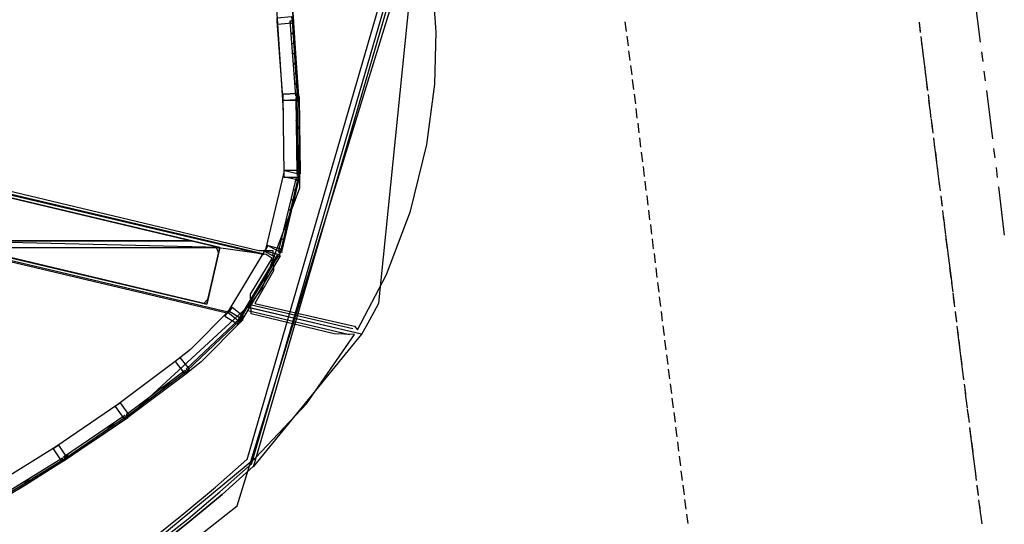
# Model space of a CAD drawing. Header units: feet. Extents: x -79 to 198, y -22 to 181.
# Tile 19 of 164: x 110 to 160, y 27 to 53. Entities that reach past the tile are written whole.
import ezdxf

# ---------------------------------------------------------------- set-up
doc = ezdxf.new("R2010")
doc.units = ezdxf.units.FT
for name, color, linetype in [('A-AREA-UNIDAD', 30, 'CONTINUOUS'), ('A-LINEA', 7, 'CONTINUOUS'), ('A-MURO-CONCRETO', 8, 'CONTINUOUS')]:
    doc.layers.add(name, color=color, linetype=linetype)

msp = doc.modelspace()

# ---------------------------------------------------------------- linework, layer by layer
at = {"layer": 'A-AREA-UNIDAD'}
for points in [[(106.912, 44.2844), (121.84, 40.7289), (122.56, 40.7289), (122.592, 39.68), (121.632, 38.0089), (126.752, 36.8356), (126.912, 36.64), (128.4, 39.4844), (129.632, 42.7556), (130.48, 46.1689), (130.88, 49.28), (130.96, 51.9644), (130.72, 55.2533), (129.36, 61.4044), (128.928, 64.9244), (128.992, 69.2444), (129.6, 72.8889), (128.8, 72.8889), (118.048, 75.4133), (118, 75.6444), (117.472, 75.7689), (116.288, 75.6444), (104.448, 78.4889)], [(109.312, 20.7289), (115.6, 25.0489), (121.68, 30.08), (124.288, 32.8356), (126.752, 36.4089), (125.712, 36.4444), (121.44, 37.4756), (121.408, 38.4889), (122.528, 40.32), (122.208, 40.5156), (119.648, 40.8889), (119.76, 40.6044), (119.2, 38.2044), (119.008, 38.0089), (105.52, 41.2089)]]:
    msp.add_lwpolyline(points, dxfattribs=at)
at = {"layer": 'A-LINEA'}
for p, q in [((121.5643, 29.6064), (130.1983, 59.2834)), ((121.5643, 29.6064), (130.1983, 59.2834)), ((128.0062, 38.0136), (130.1715, 59.4196)), ((120.7285, 27.6071), (130.3389, 58.7925)), ((121.233, 29.9818), (129.7226, 59.1491)), ((121.4569, 29.7348), (130.044, 59.2375)), ((158.6267, 53.9111), (158.9333, 51.4311)), ((122.7333, 53.4311), (123.0933, 47.9244)), ((123.56, 53.4844), (123.92, 47.9778)), ((123.0667, 48.5911), (122.7867, 52.5111)), ((123.4667, 52.4311), (123.5467, 52.3911)), ((123.8933, 48.6578), (123.6267, 52.5644)), ((140.6667, 52.4844), (140.7333, 51.9911)), ((155.7867, 52.4711), (155.8533, 51.9778)), ((155.7867, 52.4311), (155.8533, 51.9378)), ((123.5067, 51.9111), (123.5867, 51.8711)), ((140.76, 51.7378), (140.8267, 51.2444)), ((155.88, 51.7244), (155.9333, 51.2311)), ((123.5333, 51.3911), (123.6267, 51.3511)), ((155.92, 51.4444), (156.2267, 48.9511)), ((123.5733, 50.8711), (123.6667, 50.8311)), ((140.8533, 50.9911), (140.92, 50.4978)), ((155.9733, 50.9778), (156.0267, 50.4844)), ((159, 50.9378), (159.0667, 50.4444)), ((123.6133, 50.3511), (123.6933, 50.3111)), ((140.9467, 50.2444), (141.0133, 49.7511)), ((156.0667, 50.2311), (156.12, 49.7378)), ((123.6533, 49.8311), (123.7333, 49.7911)), ((159.12, 49.9511), (159.1867, 49.4444)), ((123.68, 49.3111), (123.7733, 49.2711)), ((141.04, 49.5111), (141.1067, 49.0044)), ((156.16, 49.4978), (156.2133, 48.9911)), ((123.72, 48.7911), (123.8133, 48.7644)), ((123.7333, 48.6578), (123.8133, 48.6578)), ((141.1333, 48.7644), (141.2, 48.2711)), ((156.2533, 48.7511), (156.3067, 48.2578)), ((159.2533, 48.9511), (159.56, 46.4711)), ((123.0667, 48.5911), (123.12, 44.6711)), ((123.7333, 48.5911), (123.8133, 48.5911)), ((123.7333, 48.4578), (123.8133, 48.4978)), ((123.9067, 48.6044), (123.96, 44.6844)), ((156.28, 48.4578), (156.3467, 47.9644)), ((123.7467, 47.9378), (123.8267, 47.9778)), ((141.2267, 48.0178), (141.28, 47.5244)), ((156.3467, 48.0044), (156.4, 47.5111)), ((123.7467, 47.4178), (123.84, 47.4578)), ((141.32, 47.2711), (141.3733, 46.7778)), ((156.4133, 47.4711), (156.4667, 46.9778)), ((156.44, 47.2578), (156.4933, 46.7644)), ((123.76, 46.8978), (123.84, 46.9378)), ((123.7733, 46.3778), (123.8533, 46.4178)), ((141.4133, 46.5244), (141.4667, 46.0311)), ((156.5333, 46.5111), (156.5867, 46.0178)), ((156.5333, 46.4711), (156.84, 43.9911)), ((123.7733, 45.8578), (123.8533, 45.8978)), ((141.5067, 45.7778), (141.56, 45.2844)), ((156.6267, 45.7778), (156.68, 45.2711)), ((159.6133, 45.9778), (159.68, 45.4844)), ((123.7867, 45.3378), (123.8667, 45.3778)), ((120.2533, 37.5644), (89.6533, 44.8044)), ((89.6933, 44.7378), (120.2, 37.5244)), ((122.2133, 40.8444), (123.12, 44.6711)), ((123.7867, 44.8178), (123.8667, 44.8578)), ((123.88, 44.6311), (123.7867, 44.6311)), ((123.8667, 44.5511), (123.7867, 44.5644)), ((141.6, 45.0444), (141.6533, 44.5378)), ((156.72, 45.0311), (156.7733, 44.5378)), ((159.7467, 44.9911), (159.8, 44.4844)), ((122.0933, 40.4978), (106.2267, 44.2444)), ((106.2933, 44.2844), (122.1067, 40.5511)), ((123.0267, 40.6578), (123.9333, 44.4711)), ((123.7467, 44.3778), (123.8133, 44.3244)), ((141.6933, 44.2978), (141.7467, 43.8044)), ((156.8133, 44.2844), (156.8667, 43.7911)), ((122.0304, 38.8276), (123.9477, 43.9501)), ((123.6267, 43.8711), (123.6933, 43.8178)), ((141.7867, 43.5511), (141.84, 43.0578)), ((159.8667, 43.9911), (160.1733, 41.5111)), ((123.5067, 43.3644), (123.5733, 43.3111)), ((156.9067, 43.5378), (156.96, 43.0444)), ((156.9067, 43.4978), (156.9733, 43.0044)), ((123.3867, 42.8578), (123.4533, 42.8044)), ((141.88, 42.8044), (141.9333, 42.3111)), ((156.9867, 42.7911), (157.0533, 42.2978)), ((123.2667, 42.3511), (123.3333, 42.2978)), ((141.9733, 42.0578), (142.0267, 41.5644)), ((157.0267, 42.5111), (157.0933, 42.0044)), ((157.08, 42.0444), (157.1467, 41.5511)), ((123.1333, 41.8444), (123.2133, 41.7911)), ((123.0133, 41.3378), (123.0933, 41.2844)), ((142.0667, 41.3244), (142.12, 40.8178)), ((157.1467, 41.5111), (157.4667, 39.0311)), ((157.1733, 41.3111), (157.24, 40.8044)), ((122.2133, 40.8444), (120.1867, 37.4844)), ((122.8133, 40.5511), (122.88, 40.5111)), ((122.8533, 40.6444), (122.9333, 40.6178)), ((122.8933, 40.8311), (122.9733, 40.7778)), ((142.16, 40.5778), (142.2133, 40.0844)), ((157.2667, 40.5644), (157.3333, 40.0711)), ((122.92, 40.4178), (120.9067, 37.0578)), ((122.7067, 40.3778), (122.8, 40.3644)), ((122.44, 39.9244), (122.5333, 39.9244)), ((142.2533, 39.8311), (142.3067, 39.3378)), ((157.36, 39.8178), (157.4267, 39.3244)), ((121.9067, 39.0444), (121.9867, 39.0311)), ((122.1733, 39.4844), (122.2667, 39.4711)), ((142.3467, 39.0844), (142.4, 38.5911)), ((157.4533, 39.0711), (157.52, 38.5778)), ((121.2965, 37.7998), (122.0439, 38.8219)), ((121.6267, 38.5911), (121.72, 38.5778)), ((157.52, 38.5378), (157.5867, 38.0444)), ((121.36, 38.1511), (121.4533, 38.1378)), ((127.5523, 37.1583), (128.0087, 38.0143)), ((142.4267, 38.3378), (142.4933, 37.8444)), ((157.5467, 38.3244), (157.6133, 37.8311)), ((115.0901, 32.1387), (121.2422, 37.8138)), ((120.3467, 37.6711), (118.32, 35.6311)), ((121.0933, 37.6978), (121.1867, 37.6978)), ((127.12, 36.4311), (121.24, 37.8178)), ((121.2667, 37.6444), (126.5067, 36.4044)), ((127.12, 36.4311), (121.28, 37.8044)), ((121.4533, 37.9378), (126.6667, 36.7111)), ((142.52, 37.5911), (142.5867, 37.0978)), ((157.64, 37.5911), (157.7067, 37.0844)), ((157.6533, 37.5511), (157.7067, 37.0444)), ((121, 37.1378), (118.8667, 35.0044)), ((120.8, 37.0578), (120.72, 37.0978)), ((120.8267, 37.2578), (120.92, 37.2444)), ((120.8933, 37.2844), (120.9733, 37.2444)), ((121.0133, 37.1511), (121.0133, 37.1511)), ((121.0133, 37.1511), (121.0133, 37.1511)), ((127.1287, 36.4199), (127.5523, 37.1583)), ((142.6133, 36.8578), (142.68, 36.3511)), ((157.7333, 36.8444), (157.8, 36.3511)), ((157.7733, 36.5511), (158.08, 34.0711)), ((121.5643, 29.6064), (127.1287, 36.4199)), ((142.7067, 36.1111), (142.7733, 35.6178)), ((157.8267, 36.0978), (157.8933, 35.6044)), ((118.32, 35.6311), (117.68, 35.1244)), ((117.68, 35.1244), (114.5867, 32.8044)), ((118.8667, 35.0044), (118.2, 34.4711)), ((142.8, 35.3644), (142.8667, 34.8711)), ((157.92, 35.3511), (157.9867, 34.8578)), ((118.1733, 34.4444), (115.0933, 32.1378)), ((142.8933, 34.6178), (142.96, 34.1244)), ((158.0133, 34.6044), (158.08, 34.1111)), ((116.8267, 33.5511), (117.3333, 34.0311)), ((142.9867, 33.8711), (143.0533, 33.3778)), ((158.1067, 33.8578), (158.1733, 33.3644)), ((158.1467, 33.5778), (158.2, 33.0844)), ((143.08, 33.1378), (143.1467, 32.6311)), ((158.2, 33.1244), (158.2667, 32.6178)), ((114.5867, 32.8044), (111.4, 30.6311)), ((158.2667, 32.5778), (158.3333, 32.0844)), ((115.0533, 32.1111), (111.88, 29.9511)), ((143.1733, 32.3911), (143.24, 31.8978)), ((158.2933, 32.3778), (158.36, 31.8844)), ((114.04, 31.5244), (114.4, 31.8711)), ((143.2667, 31.6444), (143.3333, 31.1511)), ((158.3867, 31.6311), (158.4533, 31.1378)), ((158.3867, 31.5911), (158.7067, 29.1111)), ((143.36, 30.8978), (143.4267, 30.4044)), ((111.4, 30.6311), (108.1333, 28.6044)), ((158.48, 30.8844), (158.5467, 30.3911)), ((111.84, 29.9244), (108.5733, 27.8978)), ((111.68, 29.9244), (111.76, 30.0044)), ((111.8267, 30.0578), (112.0267, 30.2444)), ((143.4533, 30.1511), (143.52, 29.6578)), ((158.5733, 30.1378), (158.64, 29.6444)), ((143.5467, 29.4044), (143.6133, 28.9111)), ((158.6667, 29.4044), (158.7333, 28.8978)), ((109.7467, 28.7244), (110.04, 29.0044)), ((143.64, 28.6711), (143.7067, 28.1644)), ((158.76, 28.6578), (158.8267, 28.1644)), ((158.76, 28.6178), (158.8267, 28.1244)), ((143.7333, 27.9244), (143.8, 27.4311)), ((158.8533, 27.9111), (158.92, 27.4178)), ((158.8933, 27.6178), (158.9467, 27.1244)), ((143.8267, 27.1778), (143.8933, 26.6844)), ((158.9467, 27.1644), (159.0133, 26.6711))]:
    msp.add_line(p, q, dxfattribs=at)
for points in [[(123.9467, 43.9511), (123.92, 47.9511), (123.56, 53.4844), (119.8267, 54.3644), (116.1067, 55.2444), (116.8, 58.2178), (117.1867, 59.8444), (116.8667, 59.9111), (115.8267, 60.1644), (114.5867, 60.4578), (118.2, 75.6978), (129.9467, 72.9244)], [(123.52, 52.7511), (123.5333, 52.6044), (123.6133, 52.6044), (123.6267, 52.5644), (123.5333, 52.5644), (123.5467, 52.4178), (122.8, 52.3511), (122.7733, 52.6844), (123.52, 52.7511)], [(123.7333, 48.6711), (123.4533, 52.5378), (123.5467, 52.5378), (123.8133, 48.6711), (123.7333, 48.6711)], [(123.8133, 48.8044), (123.8133, 48.6578), (123.8933, 48.6578), (123.9067, 48.6178), (123.8133, 48.6178), (123.8267, 48.4711), (123.08, 48.4311), (123.0533, 48.7644), (123.8133, 48.8044)], [(123.8267, 48.4578), (123.8133, 48.6044), (123.9067, 48.6044), (123.8933, 48.6444), (123.8133, 48.6444), (123.8133, 48.7911), (123.0667, 48.7644), (123.0667, 48.4311), (123.8267, 48.4578)], [(123.7333, 48.5778), (123.7867, 44.7111), (123.88, 44.7111), (123.8133, 48.5778), (123.7333, 48.5778)], [(123.8933, 44.6711), (123.8667, 44.5244), (123.9467, 44.5111), (123.9333, 44.4711), (123.8533, 44.4844), (123.8267, 44.3511), (123.0933, 44.5111), (123.16, 44.8311), (123.8933, 44.6711)], [(123.88, 44.4978), (123.88, 44.6444), (123.96, 44.6444), (123.96, 44.6844), (123.88, 44.6844), (123.88, 44.8311), (123.12, 44.8311), (123.12, 44.4978), (123.88, 44.4978)], [(106.04, 44.1511), (105.3467, 41.2311), (119.16, 37.9644), (119.84, 40.8844), (106.04, 44.1511)], [(122.8667, 40.7244), (123.7733, 44.4844), (123.8533, 44.4711), (122.9467, 40.6978), (122.8667, 40.7244)], [(122.7867, 40.3244), (122.8533, 40.4578), (122.92, 40.4044), (122.9467, 40.4444), (122.88, 40.4844), (122.9467, 40.6178), (122.2933, 40.9911), (122.1333, 40.6978), (122.7867, 40.3244)], [(122.9867, 40.8178), (122.9467, 40.6844), (123.0267, 40.6578), (123.0133, 40.6178), (122.9333, 40.6444), (122.9067, 40.4978), (122.1733, 40.6844), (122.2533, 41.0044), (122.9867, 40.8178)], [(122.7733, 40.4844), (120.7733, 37.1644), (120.84, 37.1244), (122.84, 40.4311), (122.7733, 40.4844)], [(120.7333, 36.9511), (120.8133, 37.0711), (120.88, 37.0311), (120.9067, 37.0578), (120.8267, 37.0978), (120.9067, 37.2311), (120.2667, 37.6311), (120.0933, 37.3511), (120.7333, 36.9511)], [(120.84, 37.0711), (120.9333, 37.1911), (121, 37.1378), (121.0267, 37.1644), (120.96, 37.2178), (121.0533, 37.3378), (120.4667, 37.8044), (120.2533, 37.5378), (120.84, 37.0711)], [(120.8667, 37.2311), (118.1067, 34.6178), (118.16, 34.5511), (120.92, 37.1778), (120.8667, 37.2311)], [(118, 34.4178), (118.12, 34.5111), (118.1733, 34.4444), (118.2, 34.4711), (118.1467, 34.5378), (118.2667, 34.6311), (117.8, 35.2178), (117.5333, 35.0178), (118, 34.4178)], [(118.0533, 34.5644), (115.0133, 32.2844), (115.0533, 32.2178), (118.0933, 34.4978), (118.0533, 34.5644)], [(114.8933, 32.0978), (115.0133, 32.1778), (115.0533, 32.1111), (115.0933, 32.1378), (115.04, 32.2044), (115.16, 32.2978), (114.72, 32.8978), (114.4533, 32.7111), (114.8933, 32.0978)], [(108.04, 27.6178), (109.84, 28.6844), (111.6133, 29.8044), (113.36, 30.9511), (115.0933, 32.1378)], [(114.9467, 32.2444), (111.8, 30.0978), (111.8533, 30.0311), (114.9867, 32.1778), (114.9467, 32.2444)], [(111.68, 29.9111), (111.8, 29.9911), (111.84, 29.9244), (111.88, 29.9511), (111.8267, 30.0178), (111.96, 30.0978), (111.5467, 30.7244), (111.2667, 30.5378), (111.68, 29.9111)], [(111.7333, 30.0578), (108.5067, 28.0578), (108.5467, 27.9911), (111.7733, 29.9778), (111.7333, 30.0578)], [(109.32, 20.9778), (111.12, 22.1378), (112.88, 23.3378), (114.6133, 24.5778), (116.32, 25.8711), (117.9867, 27.2044), (119.6133, 28.5644), (121.2133, 29.9778)], [(107.7467, 19.4311), (109.5867, 20.5511), (111.3867, 21.7111), (113.16, 22.9244), (114.9067, 24.1778), (116.6267, 25.4711), (118.2933, 26.8044), (119.9467, 28.1911), (121.5467, 29.6178)], [(121.5467, 29.6178), (119.9467, 28.1911), (118.2933, 26.8044), (116.6267, 25.4711), (114.9067, 24.1778), (113.16, 22.9244), (111.3867, 21.7111), (109.5867, 20.5511), (107.7467, 19.4311)], [(107.7467, 19.4311), (109.5867, 20.5511), (111.3867, 21.7111), (113.16, 22.9244), (114.9067, 24.1778), (116.6267, 25.4711), (118.2933, 26.8044), (119.9467, 28.1911), (121.5467, 29.6178)], [(109.4933, 20.6978), (111.2933, 21.8578), (113.0667, 23.0578), (114.8133, 24.3111), (116.52, 25.6044), (118.2, 26.9378), (119.84, 28.3244), (121.44, 29.7378)], [(108.24, 19.0711), (110.1067, 20.1511), (111.96, 21.2844), (113.7733, 22.4711), (115.5467, 23.6844), (117.3067, 24.9511), (119.0267, 26.2578), (120.72, 27.6044)]]:
    msp.add_lwpolyline(points, dxfattribs=at)
at = {"layer": 'A-MURO-CONCRETO'}
for points in [[(106.04, 44.1511), (118.3733, 41.2311), (105.3467, 41.2311), (106.04, 44.1511), (106.04, 44.1511)], [(105.3467, 41.2311), (106.8133, 40.8844), (119.84, 40.8844), (105.3467, 41.2311)], [(105.3467, 41.2311), (118.3733, 41.2311), (119.84, 40.8844), (105.3467, 41.2311), (105.3467, 41.2311)], [(106.8133, 40.8844), (119.84, 40.8844), (119.16, 37.9644), (106.8133, 40.8844), (106.8133, 40.8844)]]:
    msp.add_lwpolyline(points, dxfattribs=at)

doc.saveas('drawing.dxf')
